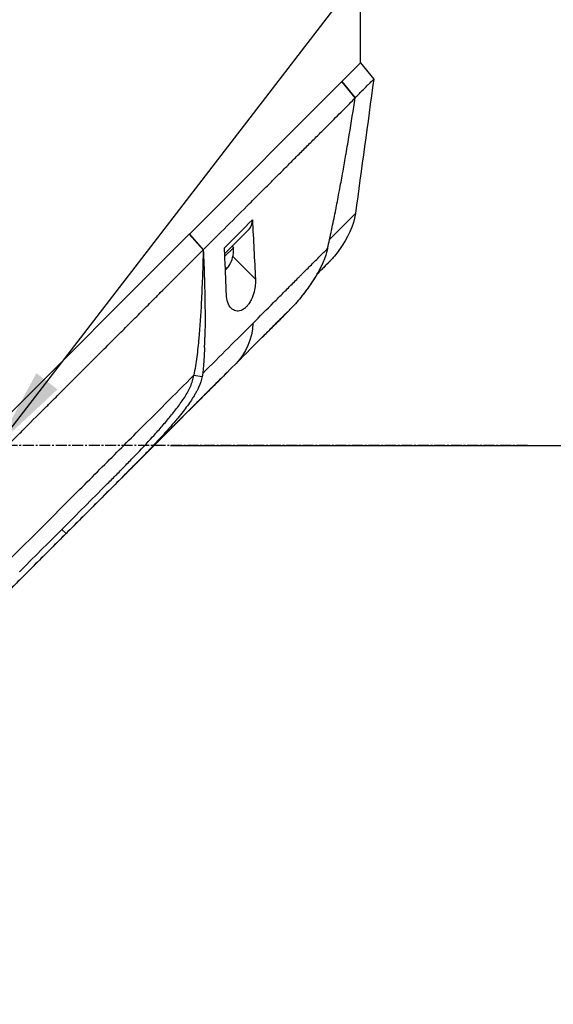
# Model space of a CAD drawing. Header units: millimetres. Extents: x 0 to 4378, y 0 to 2376.
# Tile 154 of 236: x 1650 to 1732, y 1183 to 1335. Entities that reach past the tile are written whole.
import ezdxf

# ---------------------------------------------------------------- set-up
doc = ezdxf.new("R2010")
doc.units = ezdxf.units.MM
doc.header["$LTSCALE"] = 0.2
doc.linetypes.add('CENTER2', pattern=[1.125, 0.75, -0.125, 0.125, -0.125])
doc.layers.add('02_Center Line', color=1, linetype='CENTER2')
doc.styles.add('Rainbow-5.0 Style', font='malgunsl.ttf')
doc.dimstyles.new('Rainbow-5.0 Style', dxfattribs={"dimtxt": 4, "dimasz": 2.5, "dimexe": 1, "dimexo": 1, "dimgap": 1, "dimtad": 1, "dimdsep": 46, "dimtxsty": 'Rainbow-5.0 Style', "dimcen": 0, "dimclrd": 251, "dimclre": 251, "dimclrt": 7, "dimazin": 3, "dimtp": 0.1, "dimtm": 0.1, "dimtfac": 0.61, "dimtmove": 0, "dimatfit": 3, "dimfxl": 1, "dimlwd": -1, "dimlwe": -1, "dimarcsym": 1})

# ---------------------------------------------------------------- blocks, each defined once
blk = doc.blocks.new('A$C44151a85')
for p, q in [((19.9, 677.4), (19.9, 668.7)), ((19.91, 668.71), (21.98, 666.22)), ((-6.48, 642.32), (17.03, 665.83)), ((17.04, 665.84), (17.03, 665.83)), ((19.12, 663.33), (17.03, 665.83)), ((17.04, 665.84), (19.11, 663.35)), ((19.11, 663.33), (19.11, 663.33)), ((15.9, 660.09), (15.9, 660.09)), ((12.36, 656.56), (12.36, 656.56)), ((10.26, 654.47), (10.26, 654.47)), ((19.14, 645.46), (19.14, 645.46)), ((-1.02, 639.29), (2.74, 643.06)), ((-0.65, 643.57), (-0.65, 643.57)), ((-0.34, 643.89), (-0.34, 643.89)), ((-37.14, 611.66), (-6.5, 642.3)), ((-6.48, 642.32), (-6.5, 642.3)), ((-4.35, 639.89), (-6.5, 642.3)), ((-6.48, 642.32), (-4.33, 639.9)), ((-4.35, 639.89), (-4.33, 639.9)), ((-1.06, 640.19), (-1.06, 640.19)), ((-1.01, 638.89), (0.32, 640.21)), ((0.11, 640.42), (0.32, 640.21)), ((0.22, 638.83), (3.71, 635.34)), ((-0.92, 637.05), (-0.77, 636.9)), ((-0.89, 637.09), (-0.74, 636.93)), ((15.06, 637.98), (15.06, 637.98)), ((-8.81, 635.43), (-8.81, 635.43)), ((8.64, 630.26), (5.63, 627.25)), ((6.12, 627.74), (6.12, 627.74)), ((-1.56, 620.07), (-25.52, 596.11)), ((-5.8, 620.52), (-4.51, 620.32)), ((-9.29, 614.33), (-9.29, 614.33)), ((-10.82, 612.52), (-10.82, 612.52)), ((-12.33, 609.3), (-11.86, 609.77)), ((-15.93, 607.03), (-15.93, 607.03)), ((-25.52, 596.11), (-59.72, 561.9)), ((-26.18, 596.74), (-25.52, 596.11)), ((-25.52, 596.11), (-25.52, 596.11)), ((-32.68, 590.24), (-32.62, 590.3))]:
    blk.add_line(p, q)
blk.add_arc((-4.18, 639.84), 4.52, 333.7537, 4.7607)
for centre, major_axis, ratio, start_param, end_param in [((0.61, 645.18), (2.13, -2.12), 0.723632, 6.280692, 6.957578), ((-4.12, 639.9), (3.03, -3.03), 0.997912, 0.054474, 0.084786), ((-3.93, 640.09), (3.19, -3.19), 0.064592, 5.998959, 6.202632), ((-3.93, 640.09), (3.19, -3.19), 0.064592, 0.080554, 0.3277), ((-4.2, 639.82), (3.19, -3.19), 0.997912, 0.080554, 0.091009), ((-4.17, 639.85), (3.19, -3.19), 0.997912, 0.080554, 0.3277), ((-3.16, 640.86), (3.03, -3.03), 0.064592, 6.241812, 6.367971), ((-80.82, 540.8), (97.82, 97.82), 0.000026, 0.415264, 0.47744), ((-36.42, 588.81), (62.35, 62.35), 0.000017, 5.251204, 5.402959), ((-35.33, 586.29), (62.93, 62.93), 0.000051, 1.192389, 1.260494)]:
    blk.add_ellipse(centre, major_axis=major_axis, ratio=ratio, start_param=start_param, end_param=end_param)
for points, knots in [([(17.04, 665.84), (17.15, 665.95), (17.27, 666.07), (17.37, 666.17), (17.48, 666.28), (17.58, 666.38), (17.68, 666.48), (17.78, 666.58), (17.88, 666.68), (17.98, 666.78), (18.08, 666.88), (18.17, 666.97), (18.26, 667.06), (18.61, 667.41), (18.91, 667.71), (19.15, 667.95), (19.4, 668.2), (19.59, 668.39), (19.71, 668.51), (19.84, 668.64), (19.91, 668.71), (19.91, 668.71)], [-1, -1, -1, -1, -0.9375, -0.9375, -0.9375, -0.875, -0.875, -0.875, -0.8125, -0.8125, -0.8125, -0.75, -0.75, -0.75, -0.5, -0.5, -0.5, -0.25, -0.25, -0.25, 0, 0, 0, 0]), ([(19.11, 663.35), (19.19, 663.43), (19.27, 663.51), (19.43, 663.67), (19.53, 663.76), (19.72, 663.95), (19.86, 664.09), (20.02, 664.26), (20.04, 664.28), (20.23, 664.47), (20.53, 664.76), (20.97, 665.2), (21.1, 665.34), (21.47, 665.7), (21.66, 665.89), (21.85, 666.08), (21.9, 666.12), (21.97, 666.19), (21.99, 666.21), (21.98, 666.22)], [-1.925983, -1.925983, -1.925983, -1.925983, -1.875869, -1.875869, -1.820686, -1.820686, -1.653095, -1.653095, -1.624088, -1.624088, -1.164895, -1.164895, -0.929585, -0.929585, -0.463526, -0.463526, -0.231599, -0.231599, 0, 0, 0, 0]), ([(-4.33, 639.9), (-1.86, 642.36), (0.53, 644.75), (2.82, 647.04), (3.39, 647.61), (3.95, 648.18), (4.51, 648.73), (5.07, 649.29), (5.62, 649.84), (6.17, 650.38), (6.44, 650.65), (6.71, 650.92), (6.97, 651.19), (7.24, 651.45), (7.51, 651.71), (7.77, 651.98), (8.04, 652.24), (8.3, 652.5), (8.55, 652.76), (8.81, 653.02), (9.06, 653.28), (9.32, 653.53), (9.82, 654.04), (10.33, 654.53), (10.82, 655.02), (11.3, 655.5), (11.78, 655.98), (12.25, 656.44), (12.71, 656.91), (13.17, 657.36), (13.61, 657.8), (14.05, 658.24), (14.48, 658.67), (14.89, 659.08), (15.72, 659.91), (16.49, 660.69), (17.2, 661.39), (17.91, 662.1), (18.55, 662.76), (19.12, 663.33)], [0, 0, 0, 0, 0.25, 0.25, 0.25, 0.3125, 0.3125, 0.3125, 0.375, 0.375, 0.375, 0.40625, 0.40625, 0.40625, 0.4375, 0.4375, 0.4375, 0.46875, 0.46875, 0.46875, 0.5, 0.5, 0.5, 0.5625, 0.5625, 0.5625, 0.625, 0.625, 0.625, 0.6875, 0.6875, 0.6875, 0.75, 0.75, 0.75, 0.875, 0.875, 0.875, 1, 1, 1, 1]), ([(14.86, 640.09), (15.07, 641.01), (15.27, 641.94), (15.46, 642.88), (15.47, 642.93), (15.48, 642.98), (15.49, 643.03), (15.68, 643.93), (15.87, 644.83), (16.05, 645.73), (16.07, 645.82), (16.08, 645.92), (16.1, 646.01), (16.28, 646.89), (16.45, 647.76), (16.61, 648.64), (16.64, 648.76), (16.66, 648.89), (16.68, 649.02), (16.85, 649.88), (17, 650.74), (17.16, 651.6), (17.19, 651.74), (17.21, 651.89), (17.24, 652.04), (17.39, 652.89), (17.54, 653.74), (17.69, 654.6), (17.69, 654.63), (17.7, 654.67), (17.71, 654.7), (17.87, 655.68), (18.04, 656.65), (18.2, 657.62), (18.52, 659.53), (18.82, 661.44), (19.12, 663.33)], [0, 0, 0, 0, 0.1206948, 0.1206948, 0.1206948, 0.1274688, 0.1274688, 0.1274688, 0.2438816, 0.2438816, 0.2438816, 0.256112, 0.256112, 0.256112, 0.3692231, 0.3692231, 0.3692231, 0.3854414, 0.3854414, 0.3854414, 0.4964218, 0.4964218, 0.4964218, 0.5152549, 0.5152549, 0.5152549, 0.6251524, 0.6251524, 0.6251524, 0.6298026, 0.6298026, 0.6298026, 0.7550606, 0.7550606, 0.7550606, 1, 1, 1, 1]), ([(3.24, 644.49), (3.32, 642.97), (3.4, 641.44), (3.56, 638.37), (3.64, 636.85), (3.71, 635.34)], [0.000001, 0.000001, 0.000001, 0.000001, 0.550472, 0.550472, 1.110624, 1.110624, 1.110624, 1.110624]), ([(-69.28, 574.94), (-68.12, 576.11), (-66.84, 577.39), (-65.45, 578.78), (-64.33, 579.91), (-63.02, 581.21), (-61.51, 582.72), (-61.33, 582.9), (-60.95, 583.28), (-60.36, 583.87), (-60.11, 584.11), (-59.83, 584.4), (-59.51, 584.71), (-58.69, 585.54), (-58.01, 586.21), (-57.5, 586.72), (-56.43, 587.78), (-55.08, 589.14), (-53.43, 590.79), (-52.63, 591.59), (-51.83, 592.39), (-51.04, 593.18), (-50.46, 593.76), (-49.89, 594.34), (-49.31, 594.91), (-47.94, 596.29), (-46.55, 597.68), (-45.17, 599.06), (-44.67, 599.57), (-44.07, 600.16), (-43.38, 600.85), (-42.57, 601.67), (-41.95, 602.28), (-41.54, 602.7), (-41.28, 602.96), (-41.1, 603.14), (-41, 603.24), (-40.3, 603.93), (-39.61, 604.63), (-38.91, 605.33), (-37.98, 606.27), (-37.28, 606.96), (-36.82, 607.42), (-36.8, 607.44), (-36.78, 607.47), (-36.76, 607.49), (-35.39, 608.86), (-34.02, 610.22), (-32.64, 611.6), (-32.41, 611.83), (-32.19, 612.05), (-31.97, 612.28), (-30.68, 613.56), (-29.51, 614.74), (-28.47, 615.77), (-28.19, 616.05), (-27.73, 616.51), (-27.07, 617.17), (-26.86, 617.38), (-26.63, 617.6), (-26.39, 617.85), (-25.52, 618.71), (-24.83, 619.4), (-24.32, 619.92), (-22.79, 621.44), (-21.42, 622.81), (-20.2, 624.03), (-19.46, 624.76), (-18.67, 625.55), (-17.83, 626.39), (-17.28, 626.94), (-16.71, 627.51), (-16.13, 628.1), (-15.45, 628.77), (-14.78, 629.45), (-14.11, 630.11), (-13.44, 630.78), (-12.78, 631.45), (-12.12, 632.11), (-11.72, 632.51), (-11.33, 632.9), (-10.97, 633.27), (-9.89, 634.34), (-8.97, 635.27), (-8.18, 636.05), (-6.95, 637.29), (-5.66, 638.57), (-4.35, 639.89)], [-1, -1, -1, -1, -0.9375, -0.9375, -0.9375, -0.875, -0.875, -0.875, -0.8528979, -0.8528979, -0.8528979, -0.84375, -0.84375, -0.84375, -0.8125, -0.8125, -0.8125, -0.75, -0.75, -0.75, -0.7138981, -0.7138981, -0.7138981, -0.6875, -0.6875, -0.6875, -0.625, -0.625, -0.625, -0.5982143, -0.5982143, -0.5982143, -0.5763525, -0.5763525, -0.5763525, -0.5625, -0.5625, -0.5625, -0.53125, -0.53125, -0.53125, -0.5, -0.5, -0.5, -0.4990096, -0.4990096, -0.4990096, -0.4375, -0.4375, -0.4375, -0.4283694, -0.4283694, -0.4283694, -0.375, -0.375, -0.375, -0.3512462, -0.3512462, -0.3512462, -0.34375, -0.34375, -0.34375, -0.3125, -0.3125, -0.3125, -0.25, -0.25, -0.25, -0.2121786, -0.2121786, -0.2121786, -0.1875, -0.1875, -0.1875, -0.15625, -0.15625, -0.15625, -0.125, -0.125, -0.125, -0.1091039, -0.1091039, -0.1091039, -0.0625, -0.0625, -0.0625, 0, 0, 0, 0]), ([(-4.35, 639.89), (-4.35, 639.69), (-4.36, 639.49), (-4.39, 638.03), (-4.43, 636.77), (-4.53, 634.27), (-4.58, 633), (-4.74, 629.96), (-4.87, 627.94), (-5.11, 625.27), (-5.21, 624.33), (-5.4, 622.91), (-5.47, 622.44), (-5.63, 621.46), (-5.72, 621), (-5.8, 620.52)], [-2.140307, -2.140307, -2.140307, -2.140307, -2.071245, -2.071245, -1.648117, -1.648117, -1.228346, -1.228346, -0.636843, -0.636843, -0.321811, -0.321811, -0.164589, -0.164589, 0, 0, 0, 0]), ([(-4.33, 639.9), (-4.27, 638.38), (-4.21, 636.86), (-4.17, 635.34), (-4.12, 633.7), (-4.09, 632.06), (-4.07, 630.41), (-4.07, 629.59), (-4.06, 628.76), (-4.07, 627.93), (-4.07, 627.43), (-4.08, 626.92), (-4.09, 626.42)], [-1, -1, -1, -1, -0.7573218, -0.7573218, -0.7573218, -0.4967513, -0.4967513, -0.4967513, -0.3664661, -0.3664661, -0.3664661, -0.2872955, -0.2872955, -0.2872955, -0.2872955]), ([(-0.77, 633.03), (-0.82, 634.23), (-0.86, 635.41), (-0.96, 637.8), (-1.01, 639), (-1.06, 640.19)], [0.000001, 0.000001, 0.000001, 0.000001, 0.4368792, 0.4368792, 0.8702118, 0.8702118, 0.8702118, 0.8702118]), ([(3.3, 628.52), (4.39, 629.62), (5.47, 630.7), (6.51, 631.74), (6.77, 632), (7.03, 632.26), (7.29, 632.52), (7.55, 632.78), (7.8, 633.03), (8.06, 633.29), (8.56, 633.79), (9.06, 634.29), (9.55, 634.78), (9.79, 635.02), (10.03, 635.26), (10.27, 635.5), (10.39, 635.62), (10.51, 635.74), (10.63, 635.86), (10.75, 635.98), (10.87, 636.1), (10.98, 636.21), (11.22, 636.45), (11.45, 636.68), (11.67, 636.9), (11.9, 637.13), (12.13, 637.36), (12.35, 637.58), (12.57, 637.8), (12.79, 638.02), (13.01, 638.24), (13.22, 638.45), (13.44, 638.67), (13.65, 638.88), (14.06, 639.29), (14.47, 639.7), (14.86, 640.09)], [-1, -1, -1, -1, -0.75, -0.75, -0.75, -0.6875, -0.6875, -0.6875, -0.625, -0.625, -0.625, -0.5, -0.5, -0.5, -0.4375, -0.4375, -0.4375, -0.40625, -0.40625, -0.40625, -0.375, -0.375, -0.375, -0.3125, -0.3125, -0.3125, -0.25, -0.25, -0.25, -0.1875, -0.1875, -0.1875, -0.125, -0.125, -0.125, 0, 0, 0, 0]), ([(14.86, 640.09), (14.73, 639.52), (14.35, 637.96), (12.44, 634.85), (11.96, 634.16), (10.97, 632.84), (10.44, 632.19), (9.89, 631.57)], [0.0000064, 0.0000064, 0.0000064, 0.0000064, 0.1740467, 0.1740467, 0.2246228, 0.2246228, 0.2745832, 0.2745832, 0.2745832, 0.2745832]), ([(16.65, 639.88), (16.42, 639.54), (16.17, 639.22), (15.77, 638.75), (15.64, 638.59), (15.43, 638.36), (15.36, 638.29), (15.25, 638.17), (15.22, 638.14), (15.16, 638.08), (15.15, 638.06), (15.12, 638.04), (15.12, 638.03), (15.11, 638.02), (15.1, 638.02), (15.09, 638.01), (15.09, 638.01), (15.08, 638), (15.08, 638), (15.08, 637.99), (15.07, 637.99), (15.07, 637.99)], [0, 0, 0, 0, 0.122831, 0.122831, 0.1845131, 0.1845131, 0.2153748, 0.2153748, 0.2308711, 0.2308711, 0.2389075, 0.2389075, 0.241325, 0.241325, 0.2434836, 0.2434836, 0.2455022, 0.2455022, 0.2490388, 0.2490388, 0.2528112, 0.2528112, 0.2528112, 0.2528112]), ([(15.04, 637.96), (14.99, 637.9), (14.75, 637.66), (14.07, 636.98), (13.67, 636.59), (13.21, 636.12)], [0, 0, 0, 0, 0.5052438, 0.5052438, 0.9155276, 0.9155276, 0.9155276, 0.9155276]), ([(14.18, 637.1), (14.28, 637.2), (14.38, 637.29), (14.46, 637.38), (14.63, 637.55), (14.77, 637.69), (14.86, 637.78)], [-1, -1, -1, -1, -0.662973, -0.662973, -0.662973, 0, 0, 0, 0]), ([(3.71, 635.34), (3.72, 635.06), (3.72, 634.76), (3.66, 634.12), (3.6, 633.77), (3.4, 632.99), (3.25, 632.55), (2.94, 631.93), (2.82, 631.73), (2.59, 631.41), (2.49, 631.28), (2.26, 631.03), (2.14, 630.92), (1.85, 630.69), (1.67, 630.59), (1.2, 630.41), (0.93, 630.4), (0.42, 630.52), (0.18, 630.66), (-0.24, 631.09), (-0.42, 631.39), (-0.68, 632.13), (-0.76, 632.56), (-0.77, 633.03)], [-1.233507, -1.233507, -1.233507, -1.233507, -1.130725, -1.130725, -1.019151, -1.019151, -0.880702, -0.880702, -0.809203, -0.809203, -0.755026, -0.755026, -0.69834, -0.69834, -0.615166, -0.615166, -0.479801, -0.479801, -0.336168, -0.336168, -0.170407, -0.170407, -0.000001, -0.000001, -0.000001, -0.000001]), ([(13.21, 636.12), (12.98, 635.72), (12.73, 635.33), (12.48, 634.94), (12.09, 634.35), (11.68, 633.77), (11.25, 633.21), (11.11, 633.04), (10.98, 632.86), (10.84, 632.69)], [-0.5669024, -0.5669024, -0.5669024, -0.5669024, -0.4270987, -0.4270987, -0.4270987, -0.2135493, -0.2135493, -0.2135493, -0.1470183, -0.1470183, -0.1470183, -0.1470183]), ([(8.86, 630.48), (9.01, 630.63), (9.16, 630.78), (9.5, 631.15), (9.7, 631.36), (9.89, 631.57)], [0.02321, 0.02321, 0.02321, 0.02321, 0.0865317, 0.0865317, 0.1730601, 0.1730601, 0.1730601, 0.1730601]), ([(-4.14, 624.82), (-4.13, 625.03), (-4.12, 625.23), (-4.12, 625.43), (-4.11, 625.45), (-4.11, 625.47), (-4.11, 625.49), (-4.11, 625.57), (-4.11, 625.65), (-4.11, 625.72), (-4.1, 625.96), (-4.09, 626.19), (-4.09, 626.42)], [0.00589664, 0.00589664, 0.00589664, 0.00589664, 0.006613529, 0.006613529, 0.006613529, 0.006685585, 0.006685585, 0.006685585, 0.006959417, 0.006959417, 0.006959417, 0.00777951, 0.00777951, 0.00777951, 0.00777951]), ([(-4.14, 624.82), (-4.16, 624.18), (-4.19, 623.54), (-4.24, 622.9), (-4.27, 622.47), (-4.3, 622.04), (-4.34, 621.61), (-4.36, 621.4), (-4.38, 621.18), (-4.41, 620.97), (-4.41, 620.91), (-4.42, 620.86), (-4.43, 620.8)], [-0.2047521, -0.2047521, -0.2047521, -0.2047521, -0.1058955, -0.1058955, -0.1058955, -0.0407529, -0.0407529, -0.0407529, -0.0081816, -0.0081816, -0.0081816, 0, 0, 0, 0]), ([(-49.93, 576.39), (-47.84, 578.48), (-45.72, 580.6), (-43.57, 582.75), (-41.42, 584.9), (-39.25, 587.07), (-37.06, 589.26), (-34.87, 591.45), (-32.67, 593.65), (-30.46, 595.86), (-29.36, 596.96), (-28.26, 598.06), (-27.15, 599.17), (-26.04, 600.28), (-24.92, 601.4), (-23.84, 602.48), (-22.76, 603.56), (-21.72, 604.6), (-20.67, 605.64), (-18.68, 607.64), (-16.67, 609.65), (-14.7, 611.62), (-13.19, 613.13), (-11.69, 614.63), (-10.2, 616.12), (-8.72, 617.6), (-7.25, 619.07), (-5.8, 620.52)], [0, 0, 0, 0, 0.1448174, 0.1448174, 0.1448174, 0.2896349, 0.2896349, 0.2896349, 0.4344523, 0.4344523, 0.4344523, 0.506861, 0.506861, 0.506861, 0.5792697, 0.5792697, 0.5792697, 0.6516784, 0.6516784, 0.6516784, 0.7896349, 0.7896349, 0.7896349, 0.8948175, 0.8948175, 0.8948175, 1, 1, 1, 1]), ([(-19.1, 603.82), (-18.63, 604.29), (-18.16, 604.76), (-17.69, 605.24), (-17.45, 605.47), (-17.22, 605.71), (-16.99, 605.95), (-16.75, 606.19), (-16.52, 606.42), (-16.29, 606.66), (-15.82, 607.14), (-15.36, 607.62), (-14.9, 608.1), (-13.97, 609.06), (-13.06, 610.03), (-12.16, 611.02), (-11.72, 611.51), (-11.27, 612), (-10.84, 612.5), (-10.4, 613.01), (-9.97, 613.51), (-9.55, 614.02), (-9.13, 614.53), (-8.71, 615.04), (-8.32, 615.57), (-8.12, 615.83), (-7.93, 616.09), (-7.74, 616.36), (-7.56, 616.62), (-7.38, 616.89), (-7.21, 617.16), (-6.87, 617.7), (-6.57, 618.25), (-6.32, 618.81), (-6.2, 619.09), (-6.09, 619.37), (-6, 619.66), (-5.95, 619.8), (-5.91, 619.94), (-5.88, 620.09), (-5.84, 620.23), (-5.81, 620.38), (-5.8, 620.52)], [-0.9836552, -0.9836552, -0.9836552, -0.9836552, -0.8942433, -0.8942433, -0.8942433, -0.8495311, -0.8495311, -0.8495311, -0.8048189, -0.8048189, -0.8048189, -0.7153946, -0.7153946, -0.7153946, -0.5365459, -0.5365459, -0.5365459, -0.4471216, -0.4471216, -0.4471216, -0.3576972, -0.3576972, -0.3576972, -0.2682729, -0.2682729, -0.2682729, -0.2235607, -0.2235607, -0.2235607, -0.1788486, -0.1788486, -0.1788486, -0.0894242, -0.0894242, -0.0894242, -0.0447121, -0.0447121, -0.0447121, -0.022356, -0.022356, -0.022356, 0, 0, 0, 0]), ([(-4.51, 620.32), (-4.6, 619.83), (-4.78, 619.27), (-5.15, 618.47), (-5.22, 618.33), (-5.37, 618.03), (-5.46, 617.87), (-5.64, 617.55), (-5.74, 617.38), (-5.95, 617.04), (-6.06, 616.87), (-6.57, 616.1), (-7, 615.52), (-7.72, 614.59), (-8, 614.26), (-8.63, 613.49), (-9.02, 613.03), (-9.78, 612.17), (-10.15, 611.74), (-10.94, 610.87), (-11.34, 610.44), (-12.17, 609.56), (-12.59, 609.11), (-13.25, 608.43), (-13.48, 608.19), (-13.94, 607.71), (-14.18, 607.46), (-14.95, 606.68), (-15.47, 606.15), (-15.99, 605.63), (-16.06, 605.56), (-16.12, 605.51)], [0, 0, 0, 0, 0.166642, 0.166642, 0.202724, 0.202724, 0.243109, 0.243109, 0.287119, 0.287119, 0.331501, 0.331501, 0.492861, 0.492861, 0.584529, 0.584529, 0.704765, 0.704765, 0.820318, 0.820318, 0.936351, 0.936351, 1.057692, 1.057692, 1.122476, 1.122476, 1.189603, 1.189603, 1.342252, 1.342252, 1.371829, 1.371829, 1.371829, 1.371829]), ([(-4.43, 620.8), (-4.43, 620.75), (-4.44, 620.69), (-4.45, 620.64), (-4.47, 620.53), (-4.48, 620.42), (-4.51, 620.32)], [-1, -1, -1, -1, -0.667725, -0.667725, -0.667725, 0, 0, 0, 0]), ([(-16.11, 605.51), (-16.05, 605.57), (-15.99, 605.63), (-15.93, 605.69), (-15.75, 605.87), (-15.56, 606.06), (-15.37, 606.25)], [-0.99993686, -0.99993686, -0.99993686, -0.99993686, -0.98725245, -0.98725245, -0.98725245, -0.94780834, -0.94780834, -0.94780834, -0.94780834]), ([(-16.12, 605.51), (-16.98, 604.64), (-18.58, 603.05), (-22.38, 599.24), (-23.95, 597.68), (-25.52, 596.11)], [-1.613582, -1.613582, -1.613582, -1.613582, -0.664785, -0.664785, 0, 0, 0, 0]), ([(-25.52, 596.11), (-27.08, 594.54), (-28.65, 592.97), (-30.61, 591.02), (-31, 590.62), (-32.02, 589.6), (-32.57, 589.05), (-33.45, 588.18), (-33.74, 587.88), (-34.19, 587.43), (-34.33, 587.29), (-34.62, 587), (-34.77, 586.86), (-34.91, 586.71)], [-1.142804, -1.142804, -1.142804, -1.142804, -0.592912, -0.592912, -0.45543, -0.45543, -0.23364, -0.23364, -0.121763, -0.121763, -0.062324, -0.062324, -0.00003, -0.00003, -0.00003, -0.00003])]:
    blk.add_open_spline(points, degree=3, knots=knots)
for points in [[(21.98, 666.22), (21.03, 659.3), (20.09, 652.38), (19.14, 645.46)], [(19.12, 663.33), (19.12, 663.34), (19.11, 663.34), (19.11, 663.35)], [(-1.06, 640.19), (0.41, 641.66), (1.84, 643.1), (3.24, 644.49)], [(15.17, 641.48), (17.53, 643.85), (19.1, 645.42), (19.14, 645.46)], [(19.14, 645.46), (18.9, 643.69), (17.9, 641.62), (16.68, 639.91)], [(16.68, 639.91), (16.67, 639.9), (16.66, 639.89), (16.65, 639.88)], [(13.97, 636.89), (14.05, 636.96), (14.12, 637.03), (14.18, 637.1)], [(14.86, 637.78), (14.97, 637.89), (15.04, 637.96), (15.06, 637.98)], [(15.06, 637.98), (15.06, 637.98), (15.06, 637.97), (15.04, 637.96)], [(15.07, 637.99), (15.07, 637.98), (15.07, 637.98), (15.06, 637.98)], [(8.86, 630.48), (6.33, 627.96), (3.72, 625.33), (0.74, 622.36)], [(8.82, 630.44), (7.96, 629.58), (7.06, 628.68), (6.12, 627.74)], [(8.92, 630.54), (8.84, 630.47), (8.77, 630.39), (8.69, 630.31)], [(3.3, 628.52), (3.26, 626.2), (2.17, 623.79), (0.74, 622.36)], [(6.12, 627.74), (5.67, 627.29), (5.2, 626.82), (4.73, 626.35)], [(6.04, 627.66), (6.07, 627.69), (6.09, 627.72), (6.12, 627.74)], [(0.74, 622.36), (-3.25, 618.37), (-7.52, 614.1), (-11.86, 609.77)], [(-0.66, 620.96), (-2.19, 619.44), (-3.74, 617.88), (-5.32, 616.31)], [(-5.32, 616.31), (-8.58, 613.04), (-11.96, 609.66), (-15.37, 606.25)], [(-5.33, 616.29), (-5.33, 616.3), (-5.32, 616.3), (-5.32, 616.31)], [(-12.33, 609.3), (-13.56, 608.07), (-14.79, 606.83), (-16.03, 605.59)], [(-19.1, 603.82), (-23.58, 599.33), (-28.14, 594.78), (-32.62, 590.3)]]:
    blk.add_open_spline(points, degree=3)
at = {"layer": '02_Center Line', "ltscale": 11.288275}
blk.add_line((45.71, 609.7), (-285.98, 609.7), dxfattribs=at)
blk = doc.blocks.new('*D152')
at = {"color": 251, "linetype": 'ByBlock', "transparency": 16777216}
for p, q in [((1674.7, 1269.38), (1842.2, 1269.38)), ((1838.2, 866.68), (1838.2, 1259.38)), ((1765.23, 856.68), (1842.2, 856.68))]:
    blk.add_line(p, q, dxfattribs=at)
at = {"color": 251, "transparency": 16777216}
for points in [[(1836.53, 1259.38), (1839.86, 1259.38), (1838.2, 1269.38)], [(1836.53, 866.68), (1839.86, 866.68), (1838.2, 856.68)]]:
    blk.add_solid(points, dxfattribs=at)
at = {"layer": 'Defpoints', "color": 0, "transparency": 16777216}
for p in [(1670.7, 1269.38), (1838.2, 1269.38), (1761.23, 856.68)]:
    blk.add_point(p, dxfattribs=at)
at = {"color": 7, "transparency": 16777216, "insert": (1825.9, 1063.03), "char_height": 16, "attachment_point": 5, "rotation": 90, "style": 'Rainbow-5.0 Style'}
blk.add_mtext('412.7', dxfattribs=at)
blk = doc.blocks.new('*D153')
at = {"color": 251, "linetype": 'ByBlock', "transparency": 16777216}
for p, q in [((1706.51, 1639.53), (1842.2, 1639.53)), ((1838.2, 1279.38), (1838.2, 1629.53)), ((1673.24, 1269.38), (1842.2, 1269.38))]:
    blk.add_line(p, q, dxfattribs=at)
at = {"color": 251, "transparency": 16777216}
for points in [[(1836.53, 1629.53), (1839.86, 1629.53), (1838.2, 1639.53)], [(1836.53, 1279.38), (1839.86, 1279.38), (1838.2, 1269.38)]]:
    blk.add_solid(points, dxfattribs=at)
at = {"layer": 'Defpoints', "color": 0, "transparency": 16777216}
for p in [(1702.51, 1639.53), (1838.2, 1639.53), (1669.24, 1269.38)]:
    blk.add_point(p, dxfattribs=at)
at = {"color": 7, "transparency": 16777216, "insert": (1825.88, 1454.46), "char_height": 16, "attachment_point": 5, "rotation": 90, "style": 'Rainbow-5.0 Style'}
blk.add_mtext('370.15', dxfattribs=at)
blk = doc.blocks.new('*D155')
at = {"color": 251, "linetype": 'ByBlock', "transparency": 16777216}
for p, q in [((1589.36, 1756.68), (1894.22, 1756.68)), ((1890.22, 1746.68), (1890.22, 866.68)), ((1765.23, 856.68), (1894.22, 856.68))]:
    blk.add_line(p, q, dxfattribs=at)
at = {"color": 251, "transparency": 16777216}
for points in [[(1888.55, 1746.68), (1891.88, 1746.68), (1890.22, 1756.68)], [(1888.55, 866.68), (1891.88, 866.68), (1890.22, 856.68)]]:
    blk.add_solid(points, dxfattribs=at)
at = {"layer": 'Defpoints', "color": 0, "transparency": 16777216}
for p in [(1585.36, 1756.68), (1761.23, 856.68), (1890.22, 856.68)]:
    blk.add_point(p, dxfattribs=at)
at = {"color": 7, "transparency": 16777216, "insert": (1877.94, 1306.68), "char_height": 16, "attachment_point": 5, "rotation": 90, "style": 'Rainbow-5.0 Style'}
blk.add_mtext('900', dxfattribs=at)

msp = doc.modelspace()

# ---------------------------------------------------------------- block references
msp.add_blockref('A$C44151a85', (1682.619, 659.684))

# ---------------------------------------------------------------- dimensions: what is measured, and where the dimension line sits
for base, p1, p2, picture, middle in [((1890.215, 856.684), (1585.36, 1756.684), (1761.234, 856.684), '*D155', (1877.938, 1306.684)), ((1838.197, 1639.534), (1669.239, 1269.384), (1702.51, 1639.534), '*D153', (1825.876, 1454.459)), ((1838.197, 1269.384), (1761.234, 856.684), (1670.697, 1269.384), '*D152', (1825.904, 1063.034))]:
    dim = msp.add_linear_dim(base=base, p1=p1, p2=p2, angle=90, dimstyle='Rainbow-5.0 Style', override={"dimscale": 4, "dimtol": 0, "dimlim": 0, "dimtp": 0.1, "dimtm": 0.1, "dimtfac": 0.61, "dimtdec": 2, "dimtolj": 0, "dimtzin": 8})
    dim.commit()
    dim.dimension.update_dxf_attribs({"geometry": picture, "text_midpoint": middle})

# ---------------------------------------------------------------- leaders
msp.add_leader([(1646.519, 1269.384), (1933.491, 1641.648)], dimstyle='Rainbow-5.0 Style', override={"dimscale": 5, "dimgap": 1, "dimtad": 1})

doc.saveas('drawing.dxf')
